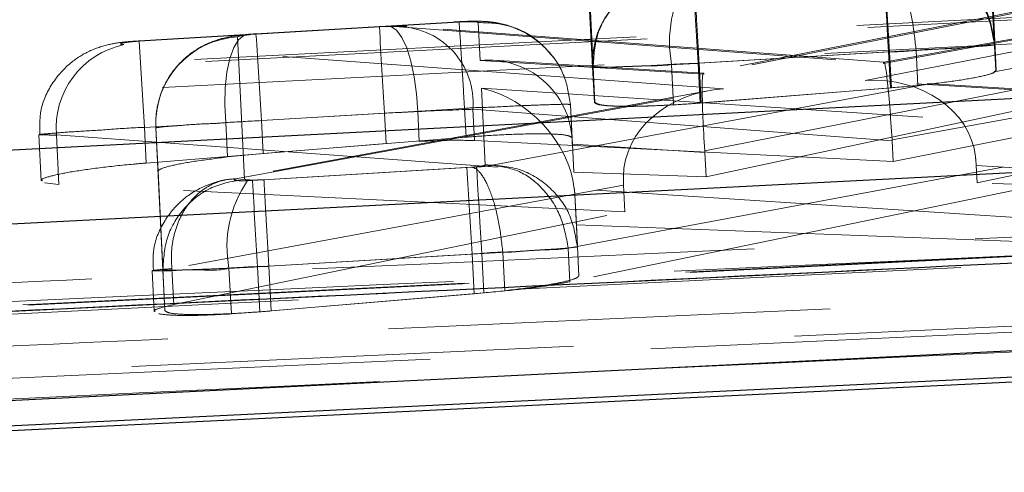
# Model space of a CAD drawing. Header units: millimetres. Extents: x 19 to 411, y 18 to 285.
# Tile 18 of 58: x 210.1 to 212.93, y 249.97 to 251.27. Entities that reach past the tile are written whole.
import ezdxf

# ---------------------------------------------------------------- set-up
doc = ezdxf.new("R2010")
doc.units = ezdxf.units.MM
doc.linetypes.add('HIDDEN', pattern=[1.905, 1.27, -0.635])

msp = doc.modelspace()

# ---------------------------------------------------------------- linework, layer by layer
at = {"color": 7, "linetype": 'HIDDEN', "lineweight": 18}
for p, q in [((212.897476, 251.196878), (212.8819, 251.488396)), ((212.88475, 251.488508), (212.899052, 251.196922)), ((215.673037, 251.414733), (206.578016, 250.946873)), ((211.727571, 251.423517), (211.743228, 251.132005)), ((211.7448, 251.132147), (211.730417, 251.42374)), ((212.526739, 251.094015), (214.225847, 251.425797)), ((212.90129, 251.122633), (212.886333, 251.402134)), ((212.902866, 251.1227), (212.88918, 251.402298)), ((213.413335, 251.381332), (212.061357, 251.115093)), ((213.44677, 251.384625), (212.063331, 251.112187)), ((211.733229, 251.31339), (211.748432, 251.030759)), ((211.736072, 251.313665), (211.750001, 251.030938)), ((211.359531, 251.262905), (210.776478, 251.228028)), ((211.359423, 251.261929), (210.776489, 251.227052)), ((211.420331, 251.151593), (211.414989, 251.260349)), ((211.130857, 251.249263), (210.441213, 251.208031)), ((210.441269, 251.207055), (211.130932, 251.248294)), ((211.130932, 251.248294), (211.14726, 251.249032)), ((211.14726, 251.249032), (211.175676, 251.248786)), ((211.175676, 251.248786), (212.57855, 251.143002)), ((212.580234, 251.146124), (211.209342, 251.249501)), ((212.57855, 251.143002), (213.21357, 251.258852)), ((213.176526, 251.254925), (212.5801, 251.146117)), ((210.456181, 250.958474), (210.441269, 251.207055)), ((210.723653, 251.219073), (210.743833, 250.809976)), ((210.776489, 251.227052), (210.759871, 251.225801)), ((212.11984, 251.069674), (210.396685, 251.196833)), ((212.046303, 251.143256), (212.593593, 251.175979)), ((212.596469, 251.176158), (212.049179, 251.143412)), ((212.593593, 251.175979), (212.598901, 251.072617)), ((212.596469, 251.176158), (212.601777, 251.072855)), ((212.672494, 251.180337), (212.672494, 251.180307)), ((212.672494, 251.180307), (212.677661, 251.079725)), ((214.449419, 251.187989), (212.843128, 250.874334)), ((213.217858, 251.178832), (212.897293, 251.118997)), ((212.897472, 251.196945), (212.897476, 251.196878)), ((212.897476, 251.196878), (212.90129, 251.122633)), ((212.899052, 251.196922), (212.899055, 251.196863)), ((212.90287, 251.122633), (212.899059, 251.196848)), ((212.063331, 251.112187), (211.420331, 251.151593)), ((212.061483, 251.1151), (211.457647, 251.152107)), ((211.743228, 251.132005), (211.748432, 251.030759)), ((211.744796, 251.132192), (211.7448, 251.132147)), ((211.7448, 251.132147), (211.750001, 251.030938)), ((211.970262, 251.139389), (211.976204, 251.023696)), ((212.046303, 251.143256), (212.052174, 251.028949)), ((212.049179, 251.14342), (212.05505, 251.029165)), ((212.065313, 250.891501), (213.252541, 251.1253)), ((212.847706, 250.799508), (214.452179, 251.136848)), ((212.896958, 251.118937), (212.90129, 251.122633)), ((213.94146, 251.004057), (212.526739, 251.094015)), ((213.972192, 251.004966), (212.572541, 251.09397)), ((212.074432, 251.06419), (210.692681, 250.808859)), ((210.72327, 250.811608), (212.11984, 251.069674)), ((211.424265, 251.071559), (213.209838, 250.954786)), ((211.435065, 250.8512), (211.424265, 251.071559)), ((212.700069, 251.082183), (211.45498, 250.8498)), ((212.052174, 251.028949), (212.598901, 251.072617)), ((212.05505, 251.029165), (212.601777, 251.072855)), ((213.255394, 251.069741), (212.069161, 250.81704)), ((210.791875, 250.978501), (211.375516, 251.013414)), ((211.375527, 251.013407), (211.37977, 250.930817)), ((211.399641, 251.010948), (211.404264, 250.920916)), ((212.603524, 250.92017), (211.399641, 251.010948)), ((211.679526, 251.024605), (211.684518, 250.923002)), ((211.679526, 251.02459), (211.679526, 251.024605)), ((211.679526, 251.02459), (211.684432, 250.929134)), ((211.145613, 250.999698), (210.456181, 250.958474)), ((210.791875, 250.978501), (210.796751, 250.883596)), ((211.145613, 250.999698), (211.150106, 250.912273)), ((211.241208, 251.004518), (211.245619, 250.918658)), ((212.979071, 250.991212), (212.603386, 250.922681)), ((210.456181, 250.958474), (210.461426, 250.856408)), ((210.509032, 250.548535), (210.488852, 250.957669)), ((210.488852, 250.957669), (210.495274, 250.832611)), ((210.488852, 250.957669), (210.495274, 250.832619)), ((210.689645, 250.972846), (210.694738, 250.873761)), ((210.152775, 250.937553), (210.15957, 250.80532)), ((210.203178, 250.937553), (210.210521, 250.79471)), ((210.203178, 250.937553), (211.831901, 250.81736)), ((211.37977, 250.930817), (210.796751, 250.883596)), ((211.404264, 250.920916), (212.606564, 250.860998)), ((211.689267, 250.830607), (211.684432, 250.929134)), ((212.606564, 250.860998), (212.981917, 250.935832)), ((210.461426, 250.856408), (211.150106, 250.912273)), ((211.685166, 250.910425), (212.065563, 250.887112)), ((211.685166, 250.910425), (211.689267, 250.830607)), ((212.603524, 250.92017), (212.606564, 250.860998)), ((210.796751, 250.883596), (210.694738, 250.873761)), ((212.065563, 250.887112), (212.069161, 250.81704)), ((211.410116, 250.845009), (210.766066, 250.806497)), ((210.79937, 250.808434), (211.382478, 250.843318)), ((211.382478, 250.843318), (211.397398, 250.844406)), ((211.673412, 250.611612), (212.986503, 250.856692)), ((212.845139, 250.849479), (214.159384, 250.765914)), ((212.845139, 250.849479), (212.847706, 250.799508)), ((210.495274, 250.832611), (210.515033, 250.43171)), ((212.069161, 250.81704), (211.689267, 250.830607)), ((217.083618, 250.79395), (207.641777, 250.326151)), ((210.210521, 250.79471), (210.169006, 250.799493)), ((211.836368, 250.716077), (210.210521, 250.79471)), ((211.832449, 250.792333), (210.534815, 250.552544)), ((210.766066, 250.806497), (210.752211, 250.805826)), ((212.990008, 250.785337), (211.678371, 250.51509)), ((213.021364, 250.69567), (211.690821, 250.782685)), ((211.832449, 250.792333), (211.836368, 250.716077)), ((214.160066, 250.752659), (212.847706, 250.799508)), ((211.692221, 250.766107), (211.699601, 250.615472)), ((211.692221, 250.766107), (211.696729, 250.678362)), ((210.54012, 250.449286), (211.836368, 250.716077)), ((211.696729, 250.678362), (213.024825, 250.628257)), ((211.703878, 250.532249), (211.696729, 250.678362)), ((211.673405, 250.611709), (211.673412, 250.611612)), ((211.673412, 250.611612), (211.678371, 250.51509)), ((211.699601, 250.615472), (211.699605, 250.615419)), ((211.703882, 250.532189), (211.699605, 250.615412)), ((210.781019, 250.557923), (211.424936, 250.596413)), ((211.397048, 250.594722), (210.813407, 250.559801)), ((211.397048, 250.594722), (211.402912, 250.480638)), ((211.424936, 250.596413), (211.430762, 250.483023)), ((211.485408, 250.599594), (211.485412, 250.599579)), ((211.485412, 250.599579), (211.491078, 250.489236)), ((208.517224, 250.183725), (216.984387, 250.573562)), ((208.517224, 250.183725), (216.984387, 250.573562)), ((216.985272, 250.556359), (208.518166, 250.165442)), ((210.534815, 250.552544), (210.534744, 250.552596)), ((210.534815, 250.552544), (210.54012, 250.449286)), ((210.698944, 250.553758), (210.70569, 250.422494)), ((210.781019, 250.557923), (210.787669, 250.428484)), ((210.813411, 250.559808), (210.820023, 250.431181)), ((210.478377, 250.546732), (210.484412, 250.429214)), ((210.509028, 250.54858), (210.509032, 250.548535)), ((210.509032, 250.548535), (210.515033, 250.43171)), ((211.430762, 250.483023), (210.787669, 250.428484)), ((210.820023, 250.431181), (211.402912, 250.480638)), ((211.402912, 250.480638), (211.491078, 250.489236)), ((210.787669, 250.428484), (210.70569, 250.422494))]:
    msp.add_line(p, q, dxfattribs=at)
at = {"color": 7, "linetype": 'Continuous', "lineweight": 25}
msp.add_line((207.577158, 249.966906), (217.615396, 250.452259), dxfattribs=at)
at = {"color": 7, "linetype": 'HIDDEN', "lineweight": 18, "flags": 128}
for points in [[(215.704765, 251.409443), (214.968905, 251.371594), (212.02546, 251.220168), (206.609767, 250.941561)], [(215.704765, 251.409443), (214.968905, 251.371594), (212.02546, 251.220168), (206.609767, 250.941561)], [(212.593593, 251.175979), (212.590866, 251.221956), (212.588232, 251.266369), (212.585788, 251.307683), (212.583609, 251.344481), (212.581776, 251.37552), (212.580346, 251.39972), (212.579373, 251.41626), (212.578889, 251.424567)], [(206.703246, 250.877717), (207.439106, 250.915573), (210.382551, 251.067014), (215.855243, 251.348579)], [(206.703246, 250.877717), (207.439106, 250.915573), (210.382551, 251.067014), (215.855243, 251.348579)], [(211.14726, 251.249032), (211.163636, 251.248987), (211.179953, 251.23831), (211.195502, 251.217464), (211.209629, 251.187341), (211.221721, 251.149231), (211.231269, 251.104751), (211.237855, 251.055823), (211.241208, 251.004518)], [(210.759871, 251.225801), (210.742447, 251.223715), (210.726399, 251.211175), (210.712399, 251.188704), (210.701045, 251.157255), (210.692815, 251.11817), (210.688066, 251.073101), (210.686993, 251.023964), (210.689645, 250.972846)], [(211.424936, 250.596413), (211.422186, 250.642398), (211.419534, 250.686803), (211.417068, 250.728117), (211.414874, 250.764923), (211.413022, 250.795954), (211.411584, 250.820154), (211.410604, 250.836694), (211.410116, 250.845009)], [(217.097178, 250.792758), (216.361087, 250.756243), (213.41671, 250.610316), (207.653947, 250.325383)], [(217.097178, 250.792758), (216.361087, 250.756243), (213.41671, 250.610316), (207.653947, 250.325383)], [(207.72725, 250.306854), (208.463367, 250.342967), (211.407822, 250.487597), (217.164058, 250.771055)], [(207.72725, 250.306854), (208.463367, 250.342967), (211.407822, 250.487597), (217.164058, 250.771055)]]:
    msp.add_lwpolyline(points, dxfattribs=at)
at = {"color": 7, "linetype": 'Continuous', "lineweight": 25, "flags": 128}
for points in [[(206.435975, 250.707099), (207.171835, 250.744948), (210.115287, 250.896358), (215.530986, 251.174928)], [(216.012808, 250.986302), (215.276945, 250.948445), (212.333497, 250.79699), (206.860792, 250.515395)], [(207.494356, 250.045472), (208.218951, 250.081511), (211.163025, 250.228086), (216.936588, 250.516155)], [(217.336493, 250.45509), (216.605527, 250.419268), (213.661395, 250.275129), (207.900546, 249.99387)]]:
    msp.add_lwpolyline(points, dxfattribs=at)
at = {"color": 7, "linetype": 'HIDDEN', "lineweight": 18}
for centre, radius, start, end in [((140.731425, 246.927003), 71.990553, 3.38377974, 3.58197462), ((211.99244, 251.144317), 0.249515, 93.309959, 182.828312), ((212.317283, 251.204122), 0.353007, 148.001172, 190.566522), ((341.856868, 258.953907), 130.045335, 183.33359778, 183.44331356), ((278.724392, 255.115438), 67.703993, 183.27442542, 183.48517121), ((211.1807, 251.029148), 0.219696, 355.24828, 91.310313), ((210.738048, 250.969988), 0.2495, 93.307476, 182.830076), ((186.877316, 249.62293), 23.952948, 3.2442773, 3.8399562), ((210.447945, 250.956727), 0.245517, 102.051257, 184.479176), ((274.838953, 254.437622), 63.558188, 183.24188605, 183.46637256), ((211.02541, 250.616431), 0.332428, 145.268264, 190.866949), ((-8.030222, 237.51975), 219.199346, 3.41001701, 3.47510832)]:
    msp.add_arc(centre, radius, start, end, dxfattribs=at)
for centre, major_axis, ratio, start_param, end_param in [((212.595894, 251.181138), (0.306122, 0.016205), 0.01633156, 4.71340174, 4.96443491), ((211.4352, 250.903013), (0.180111, 0.177944), 0.97147333, 5.56953907, 7.14868872), ((212.593417, 250.894423), (-0.013249, 0.251704), 0.04566672, 4.82248017, 6.43847997), ((212.046235, 251.148171), (0.305085, 0.016143), 0.01608608, 4.45986413, 4.71175587), ((212.078197, 250.863608), (-0.016778, 0.251493), 0.0439248, 6.12791911, 7.73990442), ((212.541608, 250.845432), (0.302336, 0.019579), 0.82194884, 0.03757008, 1.56674358), ((211.439134, 250.822973), (-0.20087, 0.204179), 0.75659415, 3.91356957, 5.42668132), ((212.134708, 250.821096), (0.302508, 0.016513), 0.82197805, 1.57507532, 3.09026243), ((211.145142, 250.994853), (0.304032, 0.01608), 0.01583504, 0.57804902, 1.24878025), ((210.791477, 250.974177), (0.298061, 0.015722), 0.01437826, 1.56870061, 1.91870723), ((211.146066, 250.995235), (0.30024, 0.015853), 0.01491658, 1.24756301, 1.57151144), ((211.686253, 250.887628), (-0.012902, 0.25126), 0.00033116, 4.80322319, 4.85361918), ((212.446536, 250.905498), (-0.006025, 0.250675), 0.62789117, 4.75585887, 4.7658814), ((211.919959, 250.873305), (-0.007291, 0.250568), 0.58262093, 4.75055583, 4.76811615), ((212.698112, 250.83548), (-0.007076, 0.250589), 0.58828407, 4.75165408, 4.85142585), ((211.980182, 250.792541), (-0.019485, 0.250146), 0.58768878, 1.42576473, 1.52588916), ((211.441013, 250.784619), (0.189164, -0.187922), 0.88224668, 0.77087423, 0.83691102), ((211.397171, 250.599313), (0.301281, 0.015915), 0.0151709, 4.71118037, 5.00884918), ((210.780671, 250.562625), (0.302877, 0.016011), 0.01555771, 4.43834907, 4.71271814)]:
    msp.add_ellipse(centre, major_axis=major_axis, ratio=ratio, start_param=start_param, end_param=end_param, dxfattribs=at)
for points, knots in [([(212.632935, 251.432681), (212.666031, 251.430863), (212.732221, 251.427228), (212.818456, 251.374117), (212.881022, 251.294641), (212.891989, 251.22951), (212.897472, 251.196945)], [0, 0, 0, 0, 0.24999731, 0.49999155, 0.74999615, 1, 1, 1, 1]), ([(212.899052, 251.196922), (212.893574, 251.229487), (212.882619, 251.294616), (212.820058, 251.374096), (212.733817, 251.427209), (212.667616, 251.430832), (212.634515, 251.432644)], [0, 0, 0, 0, 0.25000723, 0.50000137, 0.74999895, 1, 1, 1, 1]), ([(212.672494, 251.180337), (212.669535, 251.208323), (212.663617, 251.264292), (212.646762, 251.338304), (212.626273, 251.394219), (212.610114, 251.416584), (212.599784, 251.423899), (212.596813, 251.424986), (212.594904, 251.425685)], [0, 0, 0, 0, 0.22672774, 0.45344291, 0.6801661, 0.9068862, 0.94018949, 1, 1, 1, 1]), ([(211.979602, 251.393588), (211.9473, 251.387945), (211.882697, 251.376659), (211.803895, 251.314855), (211.750954, 251.230002), (211.746849, 251.164795), (211.744796, 251.132192)], [0, 0, 0, 0, 0.25000719, 0.50000818, 0.75000387, 1, 1, 1, 1]), ([(212.049179, 251.143412), (212.047404, 251.174279), (212.043855, 251.236013), (212.039316, 251.315434), (212.036017, 251.373905), (212.035429, 251.385999), (212.035134, 251.392046)], [0, 0, 0, 0, 0.250009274, 0.500014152, 0.750002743, 1, 1, 1, 1]), ([(211.630657, 251.160407), (211.614958, 251.178647), (211.58563, 251.212721), (211.526234, 251.245722), (211.470245, 251.26103), (211.419655, 251.264855), (211.380739, 251.264222), (211.35264, 251.262514), (211.344108, 251.261996)], [0, 0, 0, 0, 0.21939491, 0.4098426, 0.62294384, 0.74351063, 0.92211418, 1, 1, 1, 1]), ([(211.359423, 251.261929), (211.359458, 251.262406), (211.359568, 251.263919), (211.360259, 251.257367), (211.362257, 251.229102), (211.365881, 251.172276), (211.370476, 251.097605), (211.373836, 251.041478), (211.375516, 251.013414)], [0, 0, 0, 0, 0.05902833, 0.18713179, 0.39034799, 0.59355948, 0.79677868, 1, 1, 1, 1]), ([(211.414989, 251.260349), (211.414743, 251.26066), (211.414085, 251.261491), (211.407837, 251.262479), (211.3978, 251.262901), (211.385355, 251.262942), (211.373218, 251.262659), (211.363162, 251.262127), (211.359423, 251.261929)], [0, 0, 0, 0, 0.12827189, 0.34281813, 0.5573493, 0.65107135, 0.87025642, 1, 1, 1, 1]), ([(211.414989, 251.260349), (211.437699, 251.259909), (211.48506, 251.25899), (211.556518, 251.231148), (211.620067, 251.180383), (211.666931, 251.108059), (211.675328, 251.052423), (211.679526, 251.024605)], [0, 0, 0, 0, 0.17233186, 0.35939184, 0.57292131, 0.78646081, 1, 1, 1, 1]), ([(211.209774, 251.249464), (211.204565, 251.2498), (211.186595, 251.250958), (211.167695, 251.25059), (211.154275, 251.250328)], [0, 0, 0, 0, 0.28988446, 1, 1, 1, 1]), ([(210.441157, 251.207644), (210.427381, 251.206761), (210.39719, 251.204825), (210.354239, 251.198267), (210.299612, 251.181641), (210.239836, 251.145414), (210.187519, 251.086608), (210.153869, 251.012013), (210.155266, 250.960465), (210.155882, 250.937769)], [0, 0, 0, 0, 0.09056559, 0.19848436, 0.33211562, 0.47284211, 0.65956712, 0.85010763, 1, 1, 1, 1]), ([(210.396685, 251.196833), (210.395398, 251.196946), (210.390872, 251.197343), (210.386849, 251.198422), (210.388026, 251.200155), (210.395318, 251.202131), (210.407593, 251.204067), (210.423448, 251.20583), (210.435335, 251.206647), (210.441269, 251.207055)], [0, 0, 0, 0, 0.06364876, 0.22384023, 0.38410792, 0.54212504, 0.69656516, 0.84853876, 1, 1, 1, 1]), ([(210.751832, 251.225838), (210.733773, 251.224031), (210.698451, 251.220498), (210.643742, 251.204754), (210.585423, 251.172706), (210.531915, 251.119248), (210.498264, 251.051313), (210.488451, 250.995682), (210.488449, 250.966727), (210.488832, 250.957895), (210.488867, 250.957349), (210.488871, 250.957289)], [0, 0, 0, 0, 0.13878217, 0.27145802, 0.41353856, 0.60225194, 0.79586484, 0.93772836, 0.99614616, 0.99957927, 1, 1, 1, 1]), ([(210.759871, 251.225801), (210.756143, 251.225431), (210.746786, 251.224503), (210.734693, 251.22279), (210.725366, 251.220788), (210.724226, 251.219646), (210.723653, 251.219073)], [0, 0, 0, 0, 0.18196245, 0.45666921, 0.72750188, 1, 1, 1, 1]), ([(210.776627, 251.228036), (210.774539, 251.227908), (210.766127, 251.227394), (210.75786, 251.226684), (210.751645, 251.226151)], [0, 0, 0, 0, 0.24820185, 1, 1, 1, 1]), ([(212.593593, 251.175979), (212.593613, 251.175979), (212.627629, 251.175978), (212.695412, 251.182358), (212.785049, 251.186816), (212.853807, 251.192049), (212.890395, 251.194965), (212.897472, 251.196945), (212.897472, 251.196945), (212.897472, 251.196945)], [0, 0, 0, 0, 0.00012518, 0.21431829, 0.42462327, 0.63492508, 0.84816673, 0.99996088, 1, 1, 1, 1]), ([(212.899055, 251.196863), (212.899055, 251.196863), (212.899056, 251.196863), (212.894059, 251.195481), (212.869618, 251.193199), (212.822538, 251.189882), (212.748895, 251.183747), (212.695118, 251.183136), (212.672514, 251.18031), (212.672494, 251.180307)], [0, 0, 0, 0, 0.00014956, 0.18831053, 0.31271777, 0.56991297, 0.82332808, 0.99984471, 1, 1, 1, 1]), ([(211.743228, 251.132005), (211.743228, 251.132005), (211.743227, 251.132005), (211.75509, 251.130812), (211.806547, 251.131972), (211.882252, 251.136398), (211.942191, 251.135879), (211.970242, 251.139386), (211.970262, 251.139389)], [0, 0, 0, 0, 0.00014973, 0.25688506, 0.51863543, 0.78049477, 0.99984453, 1, 1, 1, 1]), ([(212.049164, 251.143427), (212.049149, 251.143425), (212.041669, 251.142177), (212.000271, 251.142693), (211.926401, 251.136529), (211.839452, 251.133769), (211.777551, 251.131532), (211.748538, 251.131317), (211.745789, 251.131959), (211.744796, 251.132192)], [0, 0, 0, 0, 0.000095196, 0.047786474, 0.259518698, 0.472388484, 0.688237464, 0.887365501, 1, 1, 1, 1]), ([(212.677661, 251.079725), (212.70987, 251.083309), (212.774284, 251.090477), (212.848145, 251.102654), (212.895104, 251.113972), (212.900379, 251.119903), (212.902866, 251.1227)], [0, 0, 0, 0, 0.25679623, 0.51357187, 0.77066224, 1, 1, 1, 1]), ([(212.598901, 251.072617), (212.634104, 251.07549), (212.669783, 251.078402), (212.699671, 251.082134), (212.700069, 251.082183)], [0, 0, 0, 0, 0.986674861, 1, 1, 1, 1]), ([(211.375527, 251.0134), (211.375547, 251.013402), (211.396297, 251.015997), (211.451522, 251.016149), (211.517577, 251.020525), (211.585254, 251.023125), (211.640771, 251.025038), (211.673799, 251.025743), (211.679526, 251.02459), (211.679526, 251.02459), (211.679526, 251.02459)], [0, 0, 0, 0, 0.000126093, 0.131690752, 0.346475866, 0.439413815, 0.654172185, 0.870346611, 0.99987488, 1, 1, 1, 1]), ([(211.748432, 251.030759), (211.751944, 251.028083), (211.758969, 251.022729), (211.811996, 251.019166), (211.886396, 251.019245), (211.947474, 251.022272), (211.976204, 251.023696)], [0, 0, 0, 0, 0.25785063, 0.5157655, 0.77222397, 1, 1, 1, 1]), ([(211.750001, 251.030938), (211.753568, 251.028276), (211.760703, 251.022952), (211.813771, 251.019344), (211.891466, 251.019643), (211.976853, 251.023376), (212.032974, 251.027531), (212.05505, 251.029165)], [0, 0, 0, 0, 0.21552372, 0.43108315, 0.64605237, 0.86077342, 1, 1, 1, 1]), ([(210.456181, 250.958474), (210.456161, 250.958474), (210.422162, 250.958475), (210.354379, 250.952106), (210.264749, 250.947621), (210.196133, 250.942459), (210.155449, 250.939049), (210.148781, 250.936176), (210.170427, 250.938506), (210.19628, 250.935827), (210.203168, 250.93755), (210.203178, 250.937553)], [0, 0, 0, 0, 0.00009125, 0.15614747, 0.3095841, 0.46293273, 0.61830523, 0.77609287, 0.93574373, 0.99990734, 1, 1, 1, 1]), ([(210.488852, 250.957669), (210.488852, 250.957669), (210.488851, 250.957669), (210.500455, 250.960225), (210.550678, 250.963571), (210.6181, 250.969637), (210.669206, 250.97012), (210.689627, 250.972844), (210.689645, 250.972846)], [0, 0, 0, 0, 0.0001605, 0.27678018, 0.54892441, 0.82097812, 0.99983671, 1, 1, 1, 1]), ([(211.245619, 250.918658), (211.277297, 250.920032), (211.340479, 250.922773), (211.383041, 250.921533), (211.404264, 250.920916)], [0, 0, 0, 0, 0.501373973, 1, 1, 1, 1]), ([(211.684432, 250.929134), (211.680889, 250.931803), (211.673802, 250.937142), (211.620752, 250.94073), (211.543043, 250.9404), (211.457737, 250.936641), (211.401718, 250.932457), (211.37977, 250.930817)], [0, 0, 0, 0, 0.215726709, 0.431478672, 0.646647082, 0.861560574, 1, 1, 1, 1]), ([(210.694738, 250.873761), (210.663626, 250.869936), (210.601406, 250.862287), (210.534281, 250.849785), (210.499629, 250.839619), (210.496473, 250.83454), (210.495274, 250.832611)], [0, 0, 0, 0, 0.27672394, 0.5534247, 0.83035161, 1, 1, 1, 1]), ([(210.162964, 250.805491), (210.161925, 250.806211), (210.157031, 250.809602), (210.182984, 250.818421), (210.239386, 250.830595), (210.323908, 250.84287), (210.402606, 250.851422), (210.449071, 250.855361), (210.461426, 250.856408)], [0, 0, 0, 0, 0.05815807, 0.27409979, 0.49079817, 0.70712254, 0.92212312, 1, 1, 1, 1]), ([(211.397398, 250.844406), (211.401374, 250.84478), (211.410967, 250.845684), (211.423404, 250.847404), (211.433248, 250.849422), (211.434447, 250.850596), (211.435065, 250.8512)], [0, 0, 0, 0, 0.18768568, 0.45285021, 0.71822337, 1, 1, 1, 1]), ([(211.485416, 250.599594), (211.482255, 250.627559), (211.475933, 250.683488), (211.457049, 250.757465), (211.433452, 250.813656), (211.41246, 250.839152), (211.400559, 250.843303), (211.397398, 250.844406)], [0, 0, 0, 0, 0.22653332, 0.45307441, 0.67962772, 0.91490919, 1, 1, 1, 1]), ([(211.45498, 250.8498), (211.454844, 250.849775), (211.451021, 250.849078), (211.441626, 250.847709), (211.42573, 250.846068), (211.414763, 250.845324), (211.410116, 250.845009)], [0, 0, 0, 0, 0.01334362, 0.37457135, 0.73501705, 1, 1, 1, 1]), ([(211.699601, 250.615472), (211.694124, 250.648037), (211.683169, 250.713166), (211.620606, 250.792644), (211.534369, 250.845768), (211.468166, 250.84939), (211.435065, 250.8512)], [0, 0, 0, 0, 0.250001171, 0.499993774, 0.749999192, 1, 1, 1, 1]), ([(211.673405, 250.611709), (211.667503, 250.643188), (211.655698, 250.70615), (211.603387, 250.784444), (211.533766, 250.839037), (211.481242, 250.846212), (211.45498, 250.8498)], [0, 0, 0, 0, 0.24998539, 0.49999652, 0.74999663, 1, 1, 1, 1]), ([(209.03597, 250.465245), (209.158668, 250.470818), (209.772153, 250.498681), (212.376493, 250.617097), (214.858084, 250.730755), (216.848899, 250.821935)], [0, 0, 0, 0, 0.04711253, 0.23556187, 1, 1, 1, 1]), ([(210.687898, 250.807853), (210.68323, 250.806913), (210.666443, 250.803532), (210.621563, 250.788988), (210.563942, 250.75386), (210.510792, 250.691752), (210.47884, 250.61864), (210.480932, 250.56817), (210.481819, 250.546762)], [0, 0, 0, 0, 0.04799198, 0.17260279, 0.37430515, 0.59355155, 0.8275978, 1, 1, 1, 1]), ([(210.743833, 250.809976), (210.711531, 250.804337), (210.646928, 250.793058), (210.568129, 250.731248), (210.515187, 250.646393), (210.511081, 250.581184), (210.509028, 250.54858)], [0, 0, 0, 0, 0.250000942, 0.499992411, 0.750006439, 1, 1, 1, 1]), ([(210.534744, 250.552596), (210.53395, 250.569352), (210.532362, 250.602866), (210.54054, 250.651627), (210.556137, 250.696764), (210.579278, 250.736456), (210.608821, 250.769161), (210.643636, 250.793286), (210.682237, 250.80879), (210.709592, 250.810669), (210.72327, 250.811608)], [0, 0, 0, 0, 0.124993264, 0.250006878, 0.374998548, 0.500001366, 0.625004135, 0.750002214, 0.87499867, 1, 1, 1, 1]), ([(210.752211, 250.805826), (210.746663, 250.80569), (210.735568, 250.805417), (210.722794, 250.80581), (210.714621, 250.806775), (210.712222, 250.808258), (210.715402, 250.809969), (210.720939, 250.811123), (210.72327, 250.811608)], [0, 0, 0, 0, 0.169939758, 0.339776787, 0.511791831, 0.688172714, 0.86876891, 1, 1, 1, 1]), ([(210.743833, 250.809976), (210.744028, 250.809708), (210.744572, 250.80896), (210.749815, 250.80799), (210.761069, 250.807385), (210.777, 250.807426), (210.790572, 250.807931), (210.798084, 250.808361), (210.79937, 250.808434)], [0, 0, 0, 0, 0.11057137, 0.3081789, 0.52316851, 0.73808868, 0.9551701, 1, 1, 1, 1]), ([(210.79937, 250.808434), (210.799663, 250.802387), (210.80025, 250.790294), (210.803538, 250.731825), (210.808081, 250.652409), (210.811627, 250.59068), (210.813399, 250.559816)], [0, 0, 0, 0, 0.250007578, 0.500005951, 0.749998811, 1, 1, 1, 1]), ([(217.052489, 250.779533), (216.929798, 250.773855), (216.316342, 250.745466), (213.739826, 250.626382), (211.040537, 250.502104), (208.831985, 250.400885), (208.586547, 250.389637)], [0, 0, 0, 0, 0.04347748, 0.21738757, 0.91302802, 1, 1, 1, 1]), ([(217.052489, 250.779533), (216.929798, 250.773855), (216.316342, 250.745466), (213.739826, 250.626382), (211.040537, 250.502104), (208.831985, 250.400885), (208.586547, 250.389637)], [0, 0, 0, 0, 0.04347748, 0.21738757, 0.91302802, 1, 1, 1, 1]), ([(216.858838, 250.757003), (215.039181, 250.669177), (211.640363, 250.505132), (208.240415, 250.341541), (206.660729, 250.265533)], [0, 0, 0, 0, 0.53537926, 1, 1, 1, 1]), ([(209.254429, 250.293301), (209.322402, 250.296375), (209.88114, 250.321647), (212.34627, 250.433318), (214.74339, 250.542687), (216.649754, 250.629665)], [0, 0, 0, 0, 0.02757366, 0.22665587, 1, 1, 1, 1]), ([(211.424936, 250.596413), (211.424955, 250.596415), (211.451729, 250.599763), (211.513361, 250.599797), (211.601938, 250.608285), (211.653351, 250.607251), (211.673394, 250.611706), (211.673405, 250.611709)], [0, 0, 0, 0, 0.00020717, 0.27918239, 0.63274668, 0.99979523, 1, 1, 1, 1]), ([(211.699605, 250.615419), (211.699605, 250.615419), (211.699606, 250.61542), (211.686841, 250.612956), (211.633116, 250.608622), (211.561521, 250.604966), (211.508724, 250.599579), (211.485431, 250.599579), (211.485412, 250.599579)], [0, 0, 0, 0, 0.000154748, 0.283862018, 0.550047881, 0.812236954, 0.999849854, 1, 1, 1, 1]), ([(210.534744, 250.552596), (210.521661, 250.551555), (210.490921, 250.54911), (210.473178, 250.54657), (210.486106, 250.545894), (210.531607, 250.54579), (210.603789, 250.552493), (210.667192, 250.545289), (210.698925, 250.553753), (210.698944, 250.553758)], [0, 0, 0, 0, 0.13029414, 0.30613322, 0.47948678, 0.65151009, 0.82465852, 0.99989708, 1, 1, 1, 1]), ([(210.813399, 250.559816), (210.813383, 250.559813), (210.80592, 250.558664), (210.764613, 250.55889), (210.690724, 250.553003), (210.603773, 250.550135), (210.541849, 250.547926), (210.512795, 250.547706), (210.510029, 250.548348), (210.509028, 250.54858)], [0, 0, 0, 0, 0.00010292, 0.0475821, 0.2592408, 0.47220755, 0.68801756, 0.88706961, 1, 1, 1, 1]), ([(207.960464, 250.079469), (209.865424, 250.168544), (213.151432, 250.322194), (216.438595, 250.47713), (217.820128, 250.542247)], [0, 0, 0, 0, 0.57971878, 1, 1, 1, 1]), ([(207.960464, 250.079469), (209.865424, 250.168544), (213.151432, 250.322194), (216.438595, 250.47713), (217.820128, 250.542247)], [0, 0, 0, 0, 0.57971878, 1, 1, 1, 1]), ([(211.491078, 250.489236), (211.522757, 250.493063), (211.586114, 250.500715), (211.656802, 250.513331), (211.697857, 250.524283), (211.702059, 250.529842), (211.703878, 250.532249)], [0, 0, 0, 0, 0.265590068, 0.531163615, 0.797037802, 1, 1, 1, 1]), ([(211.678371, 250.51509), (211.662064, 250.512013), (211.62386, 250.504803), (211.538285, 250.493151), (211.467292, 250.486463), (211.430762, 250.483023)], [0, 0, 0, 0, 0.26552285, 0.62207369, 1, 1, 1, 1]), ([(210.486468, 250.429319), (210.485792, 250.429674), (210.480249, 250.432586), (210.498911, 250.439704), (210.528137, 250.4465), (210.54012, 250.449286)], [0, 0, 0, 0, 0.07574547, 0.62107261, 1, 1, 1, 1]), ([(210.70569, 250.422494), (210.674114, 250.420891), (210.610966, 250.417685), (210.536197, 250.417768), (210.51033, 250.421031), (210.497376, 250.422665)], [0, 0, 0, 0, 0.3330077, 0.6659753, 1, 1, 1, 1]), ([(210.515033, 250.43171), (210.518605, 250.429033), (210.525748, 250.423678), (210.578817, 250.420254), (210.656479, 250.420892), (210.741836, 250.425), (210.797935, 250.429435), (210.820023, 250.431181)], [0, 0, 0, 0, 0.21555212, 0.43113491, 0.64604172, 0.86063864, 1, 1, 1, 1])]:
    msp.add_open_spline(points, degree=3, knots=knots, dxfattribs=at)
at = {"color": 7, "linetype": 'Continuous', "lineweight": 25}
msp.add_open_spline([(216.858838, 250.757003), (215.039181, 250.669177), (211.640363, 250.505132), (208.240415, 250.341541), (206.660729, 250.265533)], degree=3, knots=[0, 0, 0, 0, 0.53537926, 1, 1, 1, 1], dxfattribs=at)

doc.saveas('drawing.dxf')
